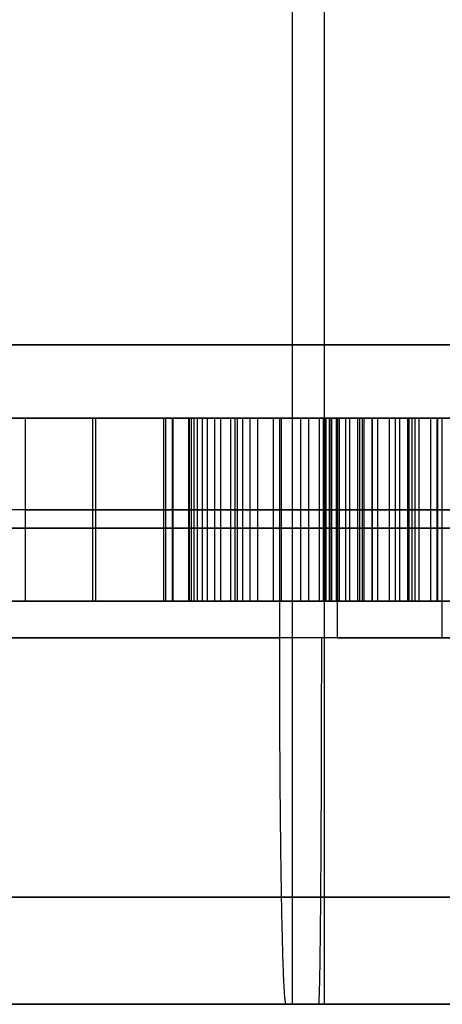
# Model space of a CAD drawing. Header units: millimetres. Extents: x 0 to 284, y -110 to 65.
# Tile 69 of 227: x 243.506 to 244.084, y -92.7 to -91.356. Entities that reach past the tile are written whole.
import ezdxf

# ---------------------------------------------------------------- set-up
doc = ezdxf.new("R2010")
doc.units = ezdxf.units.MM
doc.layers.add('Layer 01', color=7, linetype='Continuous', true_color=0x000000)

msp = doc.modelspace()

# ---------------------------------------------------------------- linework, layer by layer
at = {"layer": 'Layer 01'}
for p, q in [((243.8792, -92.7, 19.6346), (243.8792, -89.8, 19.6346)), ((243.9228, -92.7, 17.135), (243.9228, -89.8, 17.135)), ((243.6094, -91.9, 26.2074), (243.812, -91.9, 26.2109)), ((243.61, -91.9, 26.2092), (243.61, -92.15, 26.2092)), ((243.7034, -92.15, 26.6881), (243.7034, -91.9, 26.6881)), ((243.7201, -91.9, 25.9216), (243.7102, -91.9, 26.4897)), ((243.7151, -92.15, 25.9215), (243.7151, -91.9, 25.9215)), ((243.7164, -92.15, 25.7715), (243.7164, -91.9, 25.7715)), ((243.8113, -92.15, 26.2127), (243.8113, -91.9, 26.2127)), ((244.0425, -92.15, 25.5855), (244.0425, -91.9, 25.5855)), ((244.0524, -92.15, 26.0441), (244.0524, -91.9, 26.0441)), ((244.0839, -92.2, 23.9489), (244.0839, -91.9, 23.9489)), ((243.6064, -92.025, 26.6864), (243.1547, -92.025, 25.3783)), ((243.9708, -92.025, 25.776), (243.462, -92.025, 25.7671)), ((243.5138, -92.025, 25.918), (243.9163, -92.025, 25.9251)), ((243.7063, -92.025, 26.5004), (243.5138, -92.025, 25.918)), ((243.6064, -92.025, 26.6864), (243.8004, -92.025, 26.6898)), ((243.7063, -92.025, 26.5004), (243.9163, -92.025, 25.9251)), ((243.8004, -92.025, 26.6898), (244.3045, -92.025, 25.3984)), ((243.9708, -92.025, 25.776), (244.1142, -92.025, 25.3951)), ((243.379, -92.15, 26.028), (243.5511, -92.15, 26.031)), ((243.7222, -92.15, 26.4567), (243.7182, -92.15, 26.6884)), ((243.7342, -92.15, 25.7719), (243.7315, -92.15, 25.9218)), ((243.7379, -92.15, 10.5886), (243.9209, -92.15, 10.5918)), ((243.8756, -92.15, 26.0366), (244.0541, -92.15, 26.0397)), ((243.8704, -92.7, 20.1345), (243.8791, -92.7, 19.6346)), ((243.9227, -92.7, 17.135), (243.9314, -92.7, 16.6351))]:
    msp.add_line(p, q, dxfattribs=at)
at = {"layer": 'Layer 01', "extrusion": (1.1102e-16, -1, 1.93786e-18)}
for centre, radius in [((250.5, 18.5, 91.8), 11.25), ((245.8337, 23.9794, 91.9), 1.75)]:
    msp.add_arc(centre, radius, 91, 271, dxfattribs=at)
at = {"layer": 'Layer 01', "extrusion": (-1.22141e-16, 1, 6.35223e-16)}
msp.add_arc((-250.5, 18.5, -91.9), 11.15, 269, 89, dxfattribs=at)
at = {"layer": 'Layer 01', "extrusion": (5.59055e-17, -1, 3.15942e-15)}
msp.add_arc((243.901, 18.3848, 91.9), 2.25, 91, 271, dxfattribs=at)
at = {"layer": 'Layer 01', "extrusion": (1.66134e-16, -1, -3.15555e-15)}
msp.add_arc((243.901, 18.3848, 91.9), 2.25, 271, 91, dxfattribs=at)
at = {"layer": 'Layer 01', "extrusion": (0, 1, 0)}
for centre, radius, start, end in [((-243.901, 18.3848, -92.05), 2.25, 269, 89), ((-243.901, 18.3848, -92.05), 2.25, 89, 269), ((-245.8337, 23.9794, -92.05), 1.75, 269, 89)]:
    msp.add_arc(centre, radius, start, end, dxfattribs=at)
at = {"layer": 'Layer 01', "extrusion": (-2.79986e-43, 1, 2.70379e-43)}
msp.add_arc((-243.901, 18.3848, -92.2), 2.25, 359, 89, dxfattribs=at)
at = {"layer": 'Layer 01', "extrusion": (-3.93885e-16, 1, -4.0788e-16)}
msp.add_arc((-243.901, 18.3848, -92.2), 2.25, 269, 359, dxfattribs=at)
at = {"layer": 'Layer 01', "extrusion": (-1.22892e-57, -1, -1.27258e-57)}
msp.add_arc((243.901, 18.3848, 92.2), 2.25, 1, 91, dxfattribs=at)
at = {"layer": 'Layer 01', "extrusion": (7.48674e-44, -1, -7.22986e-44)}
msp.add_arc((243.901, 18.3848, 92.2), 2.25, 271, 1, dxfattribs=at)
at = {"layer": 'Layer 01', "extrusion": (-2.1681e-15, 1, 1.00761e-14)}
msp.add_arc((-245.8337, 23.9794, -92.2), 1.75, 359, 89, dxfattribs=at)
at = {"layer": 'Layer 01', "extrusion": (6.99744e-18, 1, -4.00883e-16)}
for start, end in [(359, 179), (179, 359)]:
    msp.add_arc((-243.901, 18.3848, -92.7), 1.25, start, end, dxfattribs=at)
at = {"layer": 'Layer 01'}
for points in [[(243.6064, -91.9, 26.6864), (243.3805, -91.9, 26.0324), (243.1547, -91.9, 25.3783)], [(243.462, -91.9, 25.7671), (243.7164, -91.9, 25.7715), (243.9708, -91.9, 25.776)], [(243.9163, -91.9, 25.9251), (243.7151, -91.9, 25.9215), (243.5138, -91.9, 25.918)], [(243.5138, -91.9, 25.918), (243.5138, -92.025, 25.918), (243.5138, -92.15, 25.918)], [(243.5138, -91.9, 25.918), (243.61, -91.9, 26.2092), (243.7063, -91.9, 26.5004)], [(243.6064, -92.15, 26.6864), (243.6064, -92.025, 26.6864), (243.6064, -91.9, 26.6864)], [(243.8004, -91.9, 26.6898), (243.7034, -91.9, 26.6881), (243.6064, -91.9, 26.6864)], [(243.7063, -92.15, 26.5004), (243.7063, -92.025, 26.5004), (243.7063, -91.9, 26.5004)], [(243.7063, -91.9, 26.5004), (243.8113, -91.9, 26.2127), (243.9163, -91.9, 25.9251)], [(243.7373, -91.9, 10.6083), (243.7373, -92.025, 10.6083), (243.7373, -92.15, 10.6083)], [(243.7386, -92.15, 10.6817), (243.7386, -92.025, 10.6817), (243.7386, -91.9, 10.6817)], [(243.741, -92.15, 10.5289), (243.741, -92.025, 10.5289), (243.741, -91.9, 10.5289)], [(243.7449, -92.15, 10.7511), (243.7449, -92.025, 10.7511), (243.7449, -91.9, 10.7511)], [(243.7496, -92.15, 10.4543), (243.7496, -92.025, 10.4543), (243.7496, -91.9, 10.4543)], [(243.7563, -92.15, 10.817), (243.7563, -92.025, 10.817), (243.7563, -91.9, 10.817)], [(243.763, -92.15, 10.3839), (243.763, -92.025, 10.3839), (243.763, -91.9, 10.3839)], [(243.7729, -92.15, 10.879), (243.7729, -92.025, 10.879), (243.7729, -91.9, 10.879)], [(243.7811, -92.15, 10.3181), (243.7811, -92.025, 10.3181), (243.7811, -91.9, 10.3181)], [(243.7948, -92.15, 10.9372), (243.7948, -92.025, 10.9372), (243.7948, -91.9, 10.9372)], [(244.3045, -91.9, 25.3984), (244.0524, -91.9, 26.0441), (243.8004, -91.9, 26.6898)], [(243.8004, -91.9, 26.6898), (243.8004, -92.025, 26.6898), (243.8004, -92.15, 26.6898)], [(243.8041, -92.15, 10.257), (243.8041, -92.025, 10.257), (243.8041, -91.9, 10.257)], [(243.8215, -92.15, 10.9916), (243.8215, -92.025, 10.9916), (243.8215, -91.9, 10.9916)], [(243.8319, -92.15, 10.2002), (243.8319, -92.025, 10.2002), (243.8319, -91.9, 10.2002)], [(243.8534, -92.15, 11.0424), (243.8534, -92.025, 11.0424), (243.8534, -91.9, 11.0424)], [(243.8617, -92.2, 20.6345), (243.8617, -92.05, 20.6345), (243.8617, -91.9, 20.6345)], [(243.8643, -92.15, 10.1482), (243.8643, -92.025, 10.1482), (243.8643, -91.9, 10.1482)], [(243.8906, -92.15, 11.0891), (243.8906, -92.025, 11.0891), (243.8906, -91.9, 11.0891)], [(243.9016, -92.15, 10.1004), (243.9016, -92.025, 10.1004), (243.9016, -91.9, 10.1004)], [(243.9163, -92.15, 25.9251), (243.9163, -92.025, 25.9251), (243.9163, -91.9, 25.9251)], [(243.9209, -91.9, 10.5896), (243.9209, -92.025, 10.5896), (243.9209, -92.15, 10.5896)], [(243.9214, -92.15, 10.6505), (243.9214, -92.025, 10.6505), (243.9214, -91.9, 10.6505)], [(243.9238, -92.15, 10.5318), (243.9238, -92.025, 10.5318), (243.9238, -91.9, 10.5318)], [(243.9254, -92.15, 10.7082), (243.9254, -92.025, 10.7082), (243.9254, -91.9, 10.7082)], [(243.9299, -92.15, 10.4772), (243.9299, -92.025, 10.4772), (243.9299, -91.9, 10.4772)], [(243.9321, -92.15, 11.1313), (243.9321, -92.025, 11.1313), (243.9321, -91.9, 11.1313)], [(243.9328, -92.15, 10.7622), (243.9328, -92.025, 10.7622), (243.9328, -91.9, 10.7622)], [(243.9394, -92.15, 10.4253), (243.9394, -92.025, 10.4253), (243.9394, -91.9, 10.4253)], [(243.9403, -91.9, 16.1352), (243.9403, -92.05, 16.1352), (243.9403, -92.2, 16.1352)], [(243.943, -92.15, 10.0579), (243.943, -92.025, 10.0579), (243.943, -91.9, 10.0579)], [(243.9434, -92.15, 10.8127), (243.9434, -92.025, 10.8127), (243.9434, -91.9, 10.8127)], [(243.9523, -92.15, 10.3766), (243.9523, -92.025, 10.3766), (243.9523, -91.9, 10.3766)], [(243.9576, -92.15, 10.8598), (243.9576, -92.025, 10.8598), (243.9576, -91.9, 10.8598)], [(243.9687, -92.15, 10.331), (243.9687, -92.025, 10.331), (243.9687, -91.9, 10.331)], [(243.9708, -91.9, 25.776), (243.9708, -92.025, 25.776), (243.9708, -92.15, 25.776)], [(243.9708, -91.9, 25.776), (244.0425, -91.9, 25.5855), (244.1142, -91.9, 25.3951)], [(243.9748, -92.15, 10.9036), (243.9748, -92.025, 10.9036), (243.9748, -91.9, 10.9036)], [(243.977, -92.15, 11.168), (243.977, -92.025, 11.168), (243.977, -91.9, 11.168)], [(243.9879, -92.15, 10.0211), (243.9879, -92.025, 10.0211), (243.9879, -91.9, 10.0211)], [(243.9887, -92.15, 10.2881), (243.9887, -92.025, 10.2881), (243.9887, -91.9, 10.2881)], [(243.9958, -92.15, 10.9438), (243.9958, -92.025, 10.9438), (243.9958, -91.9, 10.9438)], [(244.0118, -92.15, 10.2484), (244.0118, -92.025, 10.2484), (244.0118, -91.9, 10.2484)], [(244.0199, -92.15, 10.9804), (244.0199, -92.025, 10.9804), (244.0199, -91.9, 10.9804)], [(244.0257, -92.15, 11.1993), (244.0257, -92.025, 11.1993), (244.0257, -91.9, 11.1993)], [(244.0366, -92.15, 9.9905), (244.0366, -92.025, 9.9905), (244.0366, -91.9, 9.9905)], [(244.0385, -92.15, 10.2116), (244.0385, -92.025, 10.2116), (244.0385, -91.9, 10.2116)], [(244.0469, -92.15, 11.0132), (244.0469, -92.025, 11.0132), (244.0469, -91.9, 11.0132)], [(244.068, -92.15, 10.1785), (244.068, -92.025, 10.1785), (244.068, -91.9, 10.1785)], [(244.0769, -92.15, 11.0416), (244.0769, -92.025, 11.0416), (244.0769, -91.9, 11.0416)], [(244.0778, -92.15, 11.225), (244.0778, -92.025, 11.225), (244.0778, -91.9, 11.225)], [(243.1547, -92.15, 25.3783), (243.3805, -92.15, 26.0324), (243.6064, -92.15, 26.6864)], [(243.9708, -92.15, 25.776), (243.7164, -92.15, 25.7715), (243.462, -92.15, 25.7671)], [(243.5138, -92.15, 25.918), (243.7151, -92.15, 25.9215), (243.9163, -92.15, 25.9251)], [(243.7063, -92.15, 26.5004), (243.61, -92.15, 26.2092), (243.5138, -92.15, 25.918)], [(243.6064, -92.15, 26.6864), (243.7034, -92.15, 26.6881), (243.8004, -92.15, 26.6898)], [(243.9163, -92.15, 25.9251), (243.8113, -92.15, 26.2127), (243.7063, -92.15, 26.5004)], [(243.8004, -92.15, 26.6898), (244.0524, -92.15, 26.0441), (244.3045, -92.15, 25.3984)], [(244.1142, -92.15, 25.3951), (244.0425, -92.15, 25.5855), (243.9708, -92.15, 25.776)]]:
    msp.add_open_spline(points, degree=2, dxfattribs=at)
for points, knots in [([(244.3234, -91.9, 11.2735), (244.3011, -91.9, 11.2726), (244.2575, -91.9, 11.2707), (244.194, -91.9, 11.2615), (244.1341, -91.9, 11.2467), (244.078, -91.9, 11.2261), (244.0252, -91.9, 11.2004), (243.9763, -91.9, 11.1689), (243.9311, -91.9, 11.1318), (243.8897, -91.9, 11.0896), (243.8524, -91.9, 11.043), (243.8204, -91.9, 10.9919), (243.7937, -91.9, 10.9371), (243.7717, -91.9, 10.8787), (243.7551, -91.9, 10.8163), (243.744, -91.9, 10.7503), (243.7374, -91.9, 10.6805), (243.7373, -91.9, 10.6328), (243.7373, -91.9, 10.6083)], [-1, -1, -1, -1, -0.933122, -0.869434, -0.808323, -0.748632, -0.690597, -0.632806, -0.574864, -0.51585, -0.456198, -0.396274, -0.335811, -0.273725, -0.209622, -0.142928, -0.073362, 0, 0, 0, 0]), ([(243.7373, -91.9, 10.6083), (243.7381, -91.9, 10.5818), (243.7398, -91.9, 10.5303), (243.7485, -91.9, 10.4553), (243.7619, -91.9, 10.3848), (243.7798, -91.9, 10.3187), (243.8029, -91.9, 10.2572), (243.8306, -91.9, 10.2003), (243.8633, -91.9, 10.1477), (243.9005, -91.9, 10.1), (243.9419, -91.9, 10.0574), (243.987, -91.9, 10.0202), (244.0363, -91.9, 9.9895), (244.0887, -91.9, 9.9641), (244.1451, -91.9, 9.9451), (244.2047, -91.9, 9.9315), (244.268, -91.9, 9.9239), (244.3114, -91.9, 9.9236), (244.3337, -91.9, 9.9235)], [-1, -1, -1, -1, -0.922684, -0.849617, -0.779924, -0.71349, -0.650016, -0.588465, -0.528801, -0.469812, -0.412092, -0.355639, -0.299627, -0.243195, -0.185805, -0.126562, -0.064927, 0, 0, 0, 0]), ([(243.9209, -91.9, 10.5896), (243.9209, -91.9, 10.6099), (243.9207, -91.9, 10.6495), (243.9247, -91.9, 10.7072), (243.932, -91.9, 10.7613), (243.9424, -91.9, 10.8121), (243.9569, -91.9, 10.8593), (243.9738, -91.9, 10.9034), (243.9949, -91.9, 10.9438), (244.019, -91.9, 10.9805), (244.046, -91.9, 11.0135), (244.0762, -91.9, 11.0421), (244.1091, -91.9, 11.0666), (244.1449, -91.9, 11.0869), (244.1835, -91.9, 11.1027), (244.2248, -91.9, 11.114), (244.2687, -91.9, 11.1215), (244.299, -91.9, 11.1227), (244.3146, -91.9, 11.1234)], [-1, -1, -1, -1, -0.918772, -0.8418, -0.769115, -0.700423, -0.634798, -0.572095, -0.511693, -0.453269, -0.39666, -0.341641, -0.287425, -0.232922, -0.177761, -0.121117, -0.062177, 0, 0, 0, 0]), ([(244.3344, -91.9, 10.0735), (244.3196, -91.9, 10.0738), (244.2904, -91.9, 10.0742), (244.2476, -91.9, 10.08), (244.207, -91.9, 10.0905), (244.1686, -91.9, 10.1055), (244.1327, -91.9, 10.1255), (244.0986, -91.9, 10.1495), (244.067, -91.9, 10.1785), (244.0377, -91.9, 10.2115), (244.011, -91.9, 10.2481), (243.9879, -91.9, 10.2882), (243.9679, -91.9, 10.3311), (243.9514, -91.9, 10.377), (243.9386, -91.9, 10.4259), (243.9293, -91.9, 10.4778), (243.923, -91.9, 10.5327), (243.9216, -91.9, 10.5703), (243.9209, -91.9, 10.5896)], [-1, -1, -1, -1, -0.939918, -0.882056, -0.825955, -0.770895, -0.715885, -0.660163, -0.602825, -0.543112, -0.481886, -0.419997, -0.356227, -0.290983, -0.223073, -0.151949, -0.077933, 0, 0, 0, 0]), ([(243.7373, -92.025, 10.6083), (243.7373, -92.025, 10.6328), (243.7374, -92.025, 10.6805), (243.744, -92.025, 10.7503), (243.7551, -92.025, 10.8163), (243.7717, -92.025, 10.8787), (243.7937, -92.025, 10.9371), (243.8204, -92.025, 10.9919), (243.8524, -92.025, 11.043), (243.8897, -92.025, 11.0896), (243.9311, -92.025, 11.1318), (243.9763, -92.025, 11.1689), (244.0252, -92.025, 11.2004), (244.078, -92.025, 11.2261), (244.1341, -92.025, 11.2467), (244.194, -92.025, 11.2615), (244.2575, -92.025, 11.2707), (244.3011, -92.025, 11.2726), (244.3234, -92.025, 11.2735)], [0, 0, 0, 0, 0.073362, 0.142928, 0.209622, 0.273725, 0.335811, 0.396274, 0.456198, 0.51585, 0.574864, 0.632806, 0.690597, 0.748632, 0.808323, 0.869434, 0.933122, 1, 1, 1, 1]), ([(244.3337, -92.025, 9.9235), (244.3114, -92.025, 9.9236), (244.268, -92.025, 9.9239), (244.2047, -92.025, 9.9315), (244.1451, -92.025, 9.9451), (244.0887, -92.025, 9.9641), (244.0363, -92.025, 9.9895), (243.987, -92.025, 10.0202), (243.9419, -92.025, 10.0574), (243.9005, -92.025, 10.1), (243.8633, -92.025, 10.1477), (243.8306, -92.025, 10.2003), (243.8029, -92.025, 10.2572), (243.7798, -92.025, 10.3187), (243.7619, -92.025, 10.3848), (243.7485, -92.025, 10.4553), (243.7398, -92.025, 10.5303), (243.7381, -92.025, 10.5818), (243.7373, -92.025, 10.6083)], [0, 0, 0, 0, 0.064927, 0.126562, 0.185805, 0.243195, 0.299627, 0.355639, 0.412092, 0.469812, 0.528801, 0.588465, 0.650016, 0.71349, 0.779924, 0.849617, 0.922684, 1, 1, 1, 1]), ([(244.3146, -92.025, 11.1234), (244.299, -92.025, 11.1227), (244.2687, -92.025, 11.1215), (244.2248, -92.025, 11.114), (244.1835, -92.025, 11.1027), (244.1449, -92.025, 11.0869), (244.1091, -92.025, 11.0666), (244.0762, -92.025, 11.0421), (244.046, -92.025, 11.0135), (244.019, -92.025, 10.9805), (243.9949, -92.025, 10.9438), (243.9738, -92.025, 10.9034), (243.9569, -92.025, 10.8593), (243.9424, -92.025, 10.8121), (243.932, -92.025, 10.7613), (243.9247, -92.025, 10.7072), (243.9207, -92.025, 10.6495), (243.9209, -92.025, 10.6099), (243.9209, -92.025, 10.5896)], [0, 0, 0, 0, 0.062177, 0.121117, 0.177761, 0.232922, 0.287425, 0.341641, 0.39666, 0.453269, 0.511693, 0.572095, 0.634798, 0.700423, 0.769115, 0.8418, 0.918772, 1, 1, 1, 1]), ([(243.9209, -92.025, 10.5896), (243.9216, -92.025, 10.5703), (243.923, -92.025, 10.5327), (243.9293, -92.025, 10.4778), (243.9386, -92.025, 10.4259), (243.9514, -92.025, 10.377), (243.9679, -92.025, 10.3311), (243.9879, -92.025, 10.2882), (244.011, -92.025, 10.2481), (244.0377, -92.025, 10.2115), (244.067, -92.025, 10.1785), (244.0986, -92.025, 10.1495), (244.1327, -92.025, 10.1255), (244.1686, -92.025, 10.1055), (244.207, -92.025, 10.0905), (244.2476, -92.025, 10.08), (244.2904, -92.025, 10.0742), (244.3196, -92.025, 10.0738), (244.3344, -92.025, 10.0735)], [0, 0, 0, 0, 0.077933, 0.151949, 0.223073, 0.290983, 0.356227, 0.419997, 0.481886, 0.543112, 0.602825, 0.660163, 0.715885, 0.770895, 0.825955, 0.882056, 0.939918, 1, 1, 1, 1]), ([(243.7373, -92.15, 10.6083), (243.7373, -92.15, 10.6328), (243.7374, -92.15, 10.6805), (243.744, -92.15, 10.7503), (243.7551, -92.15, 10.8163), (243.7717, -92.15, 10.8787), (243.7937, -92.15, 10.9371), (243.8204, -92.15, 10.9919), (243.8524, -92.15, 11.043), (243.8897, -92.15, 11.0896), (243.9311, -92.15, 11.1318), (243.9763, -92.15, 11.1689), (244.0252, -92.15, 11.2004), (244.078, -92.15, 11.2261), (244.1341, -92.15, 11.2467), (244.194, -92.15, 11.2615), (244.2575, -92.15, 11.2707), (244.3011, -92.15, 11.2726), (244.3234, -92.15, 11.2735)], [0, 0, 0, 0, 0.073362, 0.142928, 0.209622, 0.273725, 0.335811, 0.396274, 0.456198, 0.51585, 0.574864, 0.632806, 0.690597, 0.748632, 0.808323, 0.869434, 0.933122, 1, 1, 1, 1]), ([(244.3337, -92.15, 9.9235), (244.3114, -92.15, 9.9236), (244.268, -92.15, 9.9239), (244.2047, -92.15, 9.9315), (244.1451, -92.15, 9.9451), (244.0887, -92.15, 9.9641), (244.0363, -92.15, 9.9895), (243.987, -92.15, 10.0202), (243.9419, -92.15, 10.0574), (243.9005, -92.15, 10.1), (243.8633, -92.15, 10.1477), (243.8306, -92.15, 10.2003), (243.8029, -92.15, 10.2572), (243.7798, -92.15, 10.3187), (243.7619, -92.15, 10.3848), (243.7485, -92.15, 10.4553), (243.7398, -92.15, 10.5303), (243.7381, -92.15, 10.5818), (243.7373, -92.15, 10.6083)], [0, 0, 0, 0, 0.064927, 0.126562, 0.185805, 0.243195, 0.299627, 0.355639, 0.412092, 0.469812, 0.528801, 0.588465, 0.650016, 0.71349, 0.779924, 0.849617, 0.922684, 1, 1, 1, 1]), ([(244.3146, -92.15, 11.1234), (244.299, -92.15, 11.1227), (244.2687, -92.15, 11.1215), (244.2248, -92.15, 11.114), (244.1835, -92.15, 11.1027), (244.1449, -92.15, 11.0869), (244.1091, -92.15, 11.0666), (244.0762, -92.15, 11.0421), (244.046, -92.15, 11.0135), (244.019, -92.15, 10.9805), (243.9949, -92.15, 10.9438), (243.9738, -92.15, 10.9034), (243.9569, -92.15, 10.8593), (243.9424, -92.15, 10.8121), (243.932, -92.15, 10.7613), (243.9247, -92.15, 10.7072), (243.9207, -92.15, 10.6495), (243.9209, -92.15, 10.6099), (243.9209, -92.15, 10.5896)], [0, 0, 0, 0, 0.062177, 0.121117, 0.177761, 0.232922, 0.287425, 0.341641, 0.39666, 0.453269, 0.511693, 0.572095, 0.634798, 0.700423, 0.769115, 0.8418, 0.918772, 1, 1, 1, 1]), ([(243.9209, -92.15, 10.5896), (243.9216, -92.15, 10.5703), (243.923, -92.15, 10.5327), (243.9293, -92.15, 10.4778), (243.9386, -92.15, 10.4259), (243.9514, -92.15, 10.377), (243.9679, -92.15, 10.3311), (243.9879, -92.15, 10.2882), (244.011, -92.15, 10.2481), (244.0377, -92.15, 10.2115), (244.067, -92.15, 10.1785), (244.0986, -92.15, 10.1495), (244.1327, -92.15, 10.1255), (244.1686, -92.15, 10.1055), (244.207, -92.15, 10.0905), (244.2476, -92.15, 10.08), (244.2904, -92.15, 10.0742), (244.3196, -92.15, 10.0738), (244.3344, -92.15, 10.0735)], [0, 0, 0, 0, 0.077933, 0.151949, 0.223073, 0.290983, 0.356227, 0.419997, 0.481886, 0.543112, 0.602825, 0.660163, 0.715885, 0.770895, 0.825955, 0.882056, 0.939918, 1, 1, 1, 1]), ([(243.8705, -92.7, 20.1345), (243.6386, -92.7, 20.1306), (243.4157, -92.7, 20.0821), (242.9906, -92.7, 19.8975), (242.803, -92.7, 19.7673), (242.481, -92.7, 19.434), (242.3577, -92.7, 19.242), (242.1876, -92.7, 18.8105), (242.1471, -92.7, 18.5865), (242.1513, -92.7, 18.3543)], [0, 0, 0, 0, 0.691783, 0.691783, 1.383567, 1.383567, 2.07535, 2.07535, 2.767134, 2.767134, 2.767134, 2.767134]), ([(243.9315, -92.7, 16.6351), (243.742, -92.7, 16.6318), (243.5571, -92.7, 16.6585), (243.1962, -92.7, 16.7719), (243.0287, -92.7, 16.8559), (242.8732, -92.7, 16.9684), (242.869, -92.7, 16.9715), (242.8623, -92.7, 16.9764), (242.8525, -92.7, 16.9837), (242.8296, -92.7, 17.0009), (242.7849, -92.7, 17.036), (242.6991, -92.7, 17.1092), (242.5423, -92.7, 17.2671), (242.4331, -92.7, 17.4222), (242.3676, -92.7, 17.5415), (242.3627, -92.7, 17.5506), (242.3541, -92.7, 17.5668), (242.3414, -92.7, 17.5912), (242.3132, -92.7, 17.6483), (242.2624, -92.7, 17.7637), (242.1833, -92.7, 17.9996), (242.1538, -92.7, 18.2101), (242.1513, -92.7, 18.3543)], [-2.757818, -2.757818, -2.757818, -2.757818, -2.068363, -2.068363, -1.378909, -1.378909, -1.368136, -1.368136, -1.357363, -1.335818, -1.292727, -1.206545, -1.034182, -0.689454, -0.689454, -0.667909, -0.667909, -0.646364, -0.603273, -0.517091, -0.344727, 0, 0, 0, 0]), ([(245.6507, -92.7, 18.4154), (245.6488, -92.7, 18.5265), (245.6306, -92.7, 18.6901), (245.5825, -92.7, 18.8755), (245.5518, -92.7, 18.9669), (245.5372, -92.7, 19.0057), (245.5272, -92.7, 19.0315), (245.5224, -92.7, 19.0434), (245.424, -92.7, 19.2801), (245.2902, -92.7, 19.476), (245.0299, -92.7, 19.7275), (244.8898, -92.7, 19.8378), (244.7091, -92.7, 19.9394), (244.6143, -92.7, 19.9834), (244.5728, -92.7, 20.0008), (244.5449, -92.7, 20.0121), (244.5297, -92.7, 20.018), (244.3085, -92.7, 20.1012), (244.0931, -92.7, 20.1384), (243.8705, -92.7, 20.1345)], [0, 0, 0, 0, 0.345041, 0.517562, 0.603822, 0.646953, 0.646953, 0.690083, 0.690083, 1.380165, 1.380165, 1.725207, 1.897727, 1.983988, 2.027118, 2.027118, 2.070248, 2.070248, 2.760331, 2.760331, 2.760331, 2.760331]), ([(245.6507, -92.7, 18.4154), (245.6546, -92.7, 18.1927), (245.6174, -92.7, 17.9773), (245.5342, -92.7, 17.7561), (245.5283, -92.7, 17.7409), (245.517, -92.7, 17.713), (245.4996, -92.7, 17.6715), (245.4556, -92.7, 17.5768), (245.354, -92.7, 17.396), (245.2437, -92.7, 17.2559), (244.9922, -92.7, 16.9957), (244.7962, -92.7, 16.8618), (244.5595, -92.7, 16.7634), (244.5477, -92.7, 16.7586), (244.5219, -92.7, 16.7486), (244.4831, -92.7, 16.734), (244.3917, -92.7, 16.7033), (244.2063, -92.7, 16.6552), (244.0427, -92.7, 16.637), (243.9315, -92.7, 16.6351)], [-2.760331, -2.760331, -2.760331, -2.760331, -2.070248, -2.070248, -2.027118, -2.027118, -1.983988, -1.897727, -1.725207, -1.380165, -1.380165, -0.690083, -0.690083, -0.646953, -0.646953, -0.603822, -0.517562, -0.345041, 0, 0, 0, 0])]:
    msp.add_open_spline(points, degree=3, knots=knots, dxfattribs=at)
for points, weights in [([(243.8705, -92.7, 20.1345), (243.8654, -92.7, 20.4274), (243.8617, -92.4929, 20.6345), (243.8617, -92.2, 20.6345)], [0.499999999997, 0.402368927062, 0.402368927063, 0.5]), ([(243.9151, -92.7, 16.6349), (243.9174, -92.7, 16.342), (243.9191, -92.4929, 16.1349), (243.9191, -92.2, 16.1349)], [0.999998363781, 0.804737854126, 0.804738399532, 1]), ([(246.0042, -92.5536, 18.4215), (245.9308, -92.5536, 22.628), (241.7244, -92.5536, 22.5546), (241.7978, -92.5536, 18.3481)], [0.853553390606, 0.284517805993, 0.284517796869, 0.853553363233])]:
    msp.add_rational_spline(points, weights, degree=3, dxfattribs=at)
msp.add_rational_spline([(241.7979, -92.5537, 18.3481), (241.8193, -92.5537, 17.1234), (242.6969, -92.5537, 16.2717), (243.9179, -92.5537, 16.2815), (245.1592, -92.5537, 16.2914), (246.0258, -92.5537, 17.1803), (246.0041, -92.5537, 18.4215)], [0.846958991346, 0.685015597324, 0.687213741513, 0.853553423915, 0.684986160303, 0.684986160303, 0.853553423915], degree=3, knots=[0.0066074, 0.0066074, 0.0066074, 0.0066074, 0.5, 0.5, 0.5, 1, 1, 1, 1], dxfattribs=at)

doc.saveas('drawing.dxf')
